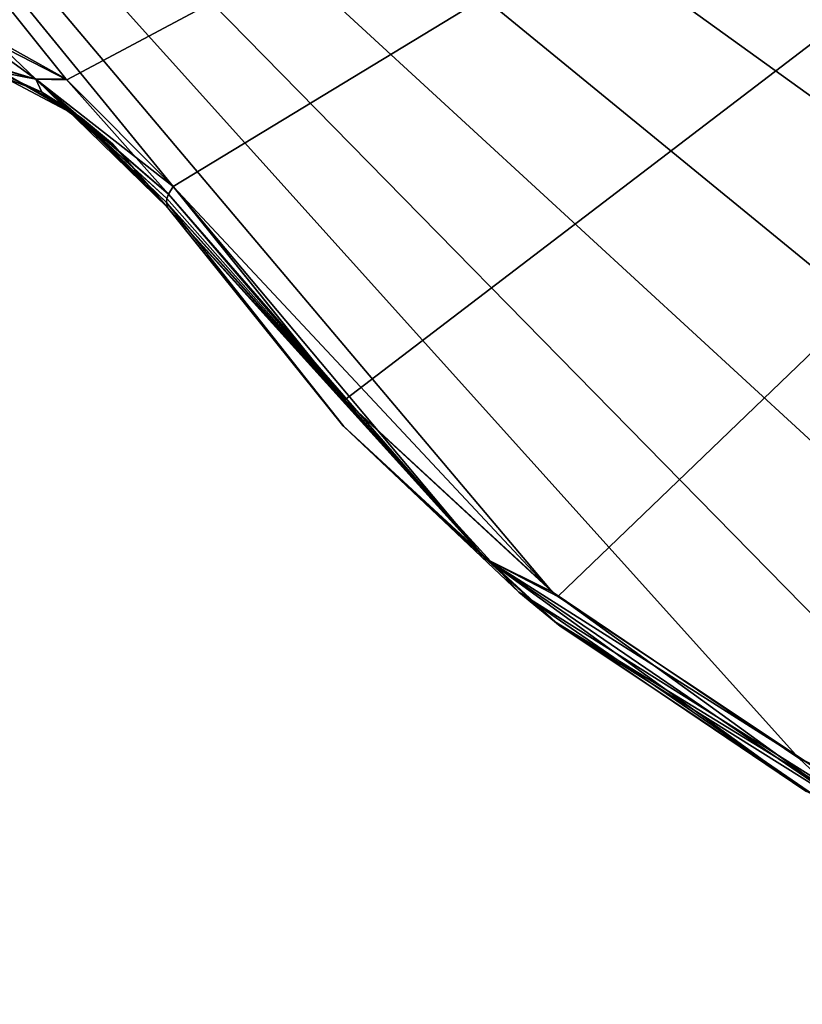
# Model space of a CAD drawing. Header units: millimetres. Extents: x -125 to 125, y -46 to 12.
# Tile 27 of 256: x -86.06 to -84.04, y -39.56 to -37.02. Entities that reach past the tile are written whole.
import ezdxf

# ---------------------------------------------------------------- set-up
doc = ezdxf.new("R2010")
doc.units = ezdxf.units.MM
doc.header["$LTSCALE"] = 26.699852
for name, color, linetype in [('144', 7, 'CONTINUOUS'), ('155', 7, 'CONTINUOUS'), ('182', 7, 'CONTINUOUS'), ('183', 7, 'CONTINUOUS'), ('275', 7, 'CONTINUOUS'), ('276', 7, 'CONTINUOUS'), ('295', 7, 'CONTINUOUS'), ('296', 7, 'CONTINUOUS')]:
    doc.layers.add(name, color=color, linetype=linetype)

msp = doc.modelspace()

# ---------------------------------------------------------------- linework, layer by layer
at = {"layer": '144', "linetype": 'CONTINUOUS'}
for points in [[(-85.6779, -37.5052, -24.2763), (-84.7711, -38.4992, -24.2763), (-85.6779, -37.5052, -17.7626), (-85.6779, -37.5052, -24.2763)], [(-84.7711, -38.4992, -24.2763), (-85.6779, -37.5052, -24.2763), (-84.7711, -38.4992, -36.2338), (-84.7711, -38.4992, -24.2763)], [(-84.7711, -38.4992, -36.2338), (-85.6779, -37.5052, -24.2763), (-85.6779, -37.5052, -29.7201), (-84.7711, -38.4992, -36.2338)], [(-84.7711, -38.4992, -48.1913), (-85.6779, -37.5052, -36.2338), (-85.6779, -37.5052, -41.6777), (-84.7711, -38.4992, -48.1913)], [(-84.7711, -38.4992, -36.2338), (-85.6779, -37.5052, -36.2338), (-84.7711, -38.4992, -48.1913), (-84.7711, -38.4992, -36.2338)], [(-85.6779, -37.5052, -36.2338), (-84.7711, -38.4992, -36.2338), (-85.6779, -37.5052, -29.7201), (-85.6779, -37.5052, -36.2338)], [(-84.7711, -38.4992, -12.3188), (-85.6779, -37.5052, -0.3613), (-85.6779, -37.5052, -5.8051), (-84.7711, -38.4992, -12.3188)], [(-84.7711, -38.4992, -0.3613), (-85.6779, -37.5052, -0.3613), (-84.7711, -38.4992, -12.3188), (-84.7711, -38.4992, -0.3613)], [(-85.6779, -37.5052, -0.3613), (-84.7711, -38.4992, -0.3613), (-85.6779, -37.5052, 6.1524), (-85.6779, -37.5052, -0.3613)], [(-84.7711, -38.4992, -24.2763), (-85.6779, -37.5052, -12.3188), (-85.6779, -37.5052, -17.7626), (-84.7711, -38.4992, -24.2763)], [(-84.7711, -38.4992, -12.3188), (-85.6779, -37.5052, -12.3188), (-84.7711, -38.4992, -24.2763), (-84.7711, -38.4992, -12.3188)], [(-85.6779, -37.5052, -12.3188), (-84.7711, -38.4992, -12.3188), (-85.6779, -37.5052, -5.8051), (-85.6779, -37.5052, -12.3188)], [(-84.7711, -38.4992, -84.0639), (-85.6779, -37.5052, -72.1064), (-85.6779, -37.5052, -77.5502), (-84.7711, -38.4992, -84.0639)], [(-84.7711, -38.4992, -72.1064), (-85.6779, -37.5052, -72.1064), (-84.7711, -38.4992, -84.0639), (-84.7711, -38.4992, -72.1064)], [(-85.6779, -37.5052, -72.1064), (-84.7711, -38.4992, -72.1064), (-85.6779, -37.5052, -65.5927), (-85.6779, -37.5052, -72.1064)], [(-85.6779, -37.5052, -89.8431), (-85.2253, -38.0684, -90.2503), (-85.6779, -37.5052, -89.5077), (-85.6779, -37.5052, -89.8431)], [(-85.2253, -38.0684, -90.2503), (-85.6779, -37.5052, -84.0639), (-85.6779, -37.5052, -89.5077), (-85.2253, -38.0684, -90.2503)], [(-84.7711, -38.4992, -84.0639), (-85.6779, -37.5052, -84.0639), (-85.2253, -38.0684, -90.2503), (-84.7711, -38.4992, -84.0639)], [(-85.6779, -37.5052, -84.0639), (-84.7711, -38.4992, -84.0639), (-85.6779, -37.5052, -77.5502), (-85.6779, -37.5052, -84.0639)], [(-84.7711, -38.4992, -60.1489), (-85.6779, -37.5052, -48.1913), (-85.6779, -37.5052, -53.6352), (-84.7711, -38.4992, -60.1489)], [(-84.7711, -38.4992, -48.1913), (-85.6779, -37.5052, -48.1913), (-84.7711, -38.4992, -60.1489), (-84.7711, -38.4992, -48.1913)], [(-85.6779, -37.5052, -48.1913), (-84.7711, -38.4992, -48.1913), (-85.6779, -37.5052, -41.6777), (-85.6779, -37.5052, -48.1913)], [(-84.7711, -38.4992, -72.1064), (-85.6779, -37.5052, -60.1489), (-85.6779, -37.5052, -65.5927), (-84.7711, -38.4992, -72.1064)], [(-84.7711, -38.4992, -60.1489), (-85.6779, -37.5052, -60.1489), (-84.7711, -38.4992, -72.1064), (-84.7711, -38.4992, -60.1489)], [(-85.6779, -37.5052, -60.1489), (-84.7711, -38.4992, -60.1489), (-85.6779, -37.5052, -53.6352), (-85.6779, -37.5052, -60.1489)], [(-84.7711, -38.4992, 71.3838), (-85.6779, -37.5052, 83.3413), (-85.6779, -37.5052, 77.8975), (-84.7711, -38.4992, 71.3838)], [(-85.6779, -37.5052, 89.8431), (-84.7711, -38.4992, 83.3413), (-85.2234, -38.0705, 90.252), (-85.6779, -37.5052, 89.8431)], [(-85.6779, -37.5052, 71.3838), (-84.7711, -38.4992, 71.3838), (-85.6779, -37.5052, 77.8975), (-85.6779, -37.5052, 71.3838)], [(-85.6779, -37.5052, 59.4263), (-84.7711, -38.4992, 59.4263), (-85.6779, -37.5052, 65.94), (-85.6779, -37.5052, 59.4263)], [(-84.7711, -38.4992, 59.4263), (-85.6779, -37.5052, 71.3838), (-85.6779, -37.5052, 65.94), (-84.7711, -38.4992, 59.4263)], [(-84.7711, -38.4992, 71.3838), (-85.6779, -37.5052, 71.3838), (-84.7711, -38.4992, 59.4263), (-84.7711, -38.4992, 71.3838)], [(-84.7711, -38.4992, 83.3413), (-85.6779, -37.5052, 83.3413), (-84.7711, -38.4992, 71.3838), (-84.7711, -38.4992, 83.3413)], [(-85.6779, -37.5052, 83.3413), (-84.7711, -38.4992, 83.3413), (-85.6779, -37.5052, 89.8431), (-85.6779, -37.5052, 83.3413)], [(-84.7711, -38.4992, 59.4263), (-85.6779, -37.5052, 59.4263), (-84.7711, -38.4992, 47.4688), (-84.7711, -38.4992, 59.4263)], [(-84.7711, -38.4992, 23.5538), (-85.6779, -37.5052, 23.5538), (-84.7711, -38.4992, 11.5962), (-84.7711, -38.4992, 23.5538)], [(-85.6779, -37.5052, 23.5538), (-84.7711, -38.4992, 23.5538), (-85.6779, -37.5052, 30.0674), (-85.6779, -37.5052, 23.5538)], [(-84.7711, -38.4992, 23.5538), (-85.6779, -37.5052, 35.5113), (-85.6779, -37.5052, 30.0674), (-84.7711, -38.4992, 23.5538)], [(-84.7711, -38.4992, 11.5962), (-85.6779, -37.5052, 23.5538), (-85.6779, -37.5052, 18.1099), (-84.7711, -38.4992, 11.5962)], [(-84.7711, -38.4992, -0.3613), (-85.6779, -37.5052, 11.5962), (-85.6779, -37.5052, 6.1524), (-84.7711, -38.4992, -0.3613)], [(-84.7711, -38.4992, 11.5962), (-85.6779, -37.5052, 11.5962), (-84.7711, -38.4992, -0.3613), (-84.7711, -38.4992, 11.5962)], [(-85.6779, -37.5052, 11.5962), (-84.7711, -38.4992, 11.5962), (-85.6779, -37.5052, 18.1099), (-85.6779, -37.5052, 11.5962)], [(-84.7711, -38.4992, 47.4688), (-85.6779, -37.5052, 47.4688), (-84.7711, -38.4992, 35.5113), (-84.7711, -38.4992, 47.4688)], [(-85.6779, -37.5052, 47.4688), (-84.7711, -38.4992, 47.4688), (-85.6779, -37.5052, 53.9825), (-85.6779, -37.5052, 47.4688)], [(-84.7711, -38.4992, 47.4688), (-85.6779, -37.5052, 59.4263), (-85.6779, -37.5052, 53.9825), (-84.7711, -38.4992, 47.4688)], [(-84.7711, -38.4992, 35.5113), (-85.6779, -37.5052, 35.5113), (-84.7711, -38.4992, 23.5538), (-84.7711, -38.4992, 35.5113)], [(-85.6779, -37.5052, 35.5113), (-84.7711, -38.4992, 35.5113), (-85.6779, -37.5052, 42.025), (-85.6779, -37.5052, 35.5113)], [(-84.7711, -38.4992, 35.5113), (-85.6779, -37.5052, 47.4688), (-85.6779, -37.5052, 42.025), (-84.7711, -38.4992, 35.5113)], [(-84.6637, -38.5865, -90.7543), (-84.7711, -38.4992, -84.0639), (-85.2253, -38.0684, -90.2503), (-84.6637, -38.5865, -90.7543)], [(-85.2234, -38.0705, 90.252), (-84.7711, -38.4992, 83.3413), (-84.6783, -38.5749, 90.7412), (-85.2234, -38.0705, 90.252)], [(-83.6322, -39.2154, -36.2338), (-84.7711, -38.4992, -24.2763), (-84.7711, -38.4992, -36.2338), (-83.6322, -39.2154, -36.2338)], [(-83.6322, -39.2154, -24.2763), (-84.7711, -38.4992, -24.2763), (-83.6322, -39.2154, -36.2338), (-83.6322, -39.2154, -24.2763)], [(-83.6322, -39.2154, -48.1913), (-84.7711, -38.4992, -36.2338), (-84.7711, -38.4992, -48.1913), (-83.6322, -39.2154, -48.1913)], [(-83.6322, -39.2154, -36.2338), (-84.7711, -38.4992, -36.2338), (-83.6322, -39.2154, -48.1913), (-83.6322, -39.2154, -36.2338)], [(-83.6322, -39.2154, -12.3188), (-84.7711, -38.4992, -0.3613), (-84.7711, -38.4992, -12.3188), (-83.6322, -39.2154, -12.3188)], [(-83.6322, -39.2154, -0.3613), (-84.7711, -38.4992, -0.3613), (-83.6322, -39.2154, -12.3188), (-83.6322, -39.2154, -0.3613)], [(-83.6322, -39.2154, -24.2763), (-84.7711, -38.4992, -12.3188), (-84.7711, -38.4992, -24.2763), (-83.6322, -39.2154, -24.2763)], [(-83.6322, -39.2154, -12.3188), (-84.7711, -38.4992, -12.3188), (-83.6322, -39.2154, -24.2763), (-83.6322, -39.2154, -12.3188)], [(-83.6322, -39.2154, -84.0639), (-84.7711, -38.4992, -72.1064), (-84.7711, -38.4992, -84.0639), (-83.6322, -39.2154, -84.0639)], [(-83.6322, -39.2154, -72.1064), (-84.7711, -38.4992, -72.1064), (-83.6322, -39.2154, -84.0639), (-83.6322, -39.2154, -72.1064)], [(-83.9955, -39.0322, -91.35), (-84.7711, -38.4992, -84.0639), (-84.6637, -38.5865, -90.7543), (-83.9955, -39.0322, -91.35)], [(-83.6322, -39.2154, -84.0639), (-84.7711, -38.4992, -84.0639), (-83.9955, -39.0322, -91.35), (-83.6322, -39.2154, -84.0639)], [(-83.6322, -39.2154, -60.1489), (-84.7711, -38.4992, -48.1913), (-84.7711, -38.4992, -60.1489), (-83.6322, -39.2154, -60.1489)], [(-83.6322, -39.2154, -48.1913), (-84.7711, -38.4992, -48.1913), (-83.6322, -39.2154, -60.1489), (-83.6322, -39.2154, -48.1913)], [(-83.6322, -39.2154, -72.1064), (-84.7711, -38.4992, -60.1489), (-84.7711, -38.4992, -72.1064), (-83.6322, -39.2154, -72.1064)], [(-83.6322, -39.2154, -60.1489), (-84.7711, -38.4992, -60.1489), (-83.6322, -39.2154, -72.1064), (-83.6322, -39.2154, -60.1489)], [(-83.6322, -39.2154, 71.3838), (-84.7711, -38.4992, 71.3838), (-83.6322, -39.2154, 59.4263), (-83.6322, -39.2154, 71.3838)], [(-83.6322, -39.2154, 71.3838), (-84.7711, -38.4992, 83.3413), (-84.7711, -38.4992, 71.3838), (-83.6322, -39.2154, 71.3838)], [(-83.6322, -39.2154, 59.4263), (-84.7711, -38.4992, 59.4263), (-83.6322, -39.2154, 47.4688), (-83.6322, -39.2154, 59.4263)], [(-83.6322, -39.2154, 59.4263), (-84.7711, -38.4992, 71.3838), (-84.7711, -38.4992, 59.4263), (-83.6322, -39.2154, 59.4263)], [(-83.6322, -39.2154, 83.3413), (-84.7711, -38.4992, 83.3413), (-83.6322, -39.2154, 71.3838), (-83.6322, -39.2154, 83.3413)], [(-84.7711, -38.4992, 83.3413), (-83.6322, -39.2154, 83.3413), (-84.6783, -38.5749, 90.7412), (-84.7711, -38.4992, 83.3413)], [(-83.6322, -39.2154, 11.5962), (-84.7711, -38.4992, 23.5538), (-84.7711, -38.4992, 11.5962), (-83.6322, -39.2154, 11.5962)], [(-83.6322, -39.2154, 23.5538), (-84.7711, -38.4992, 23.5538), (-83.6322, -39.2154, 11.5962), (-83.6322, -39.2154, 23.5538)], [(-83.6322, -39.2154, -0.3613), (-84.7711, -38.4992, 11.5962), (-84.7711, -38.4992, -0.3613), (-83.6322, -39.2154, -0.3613)], [(-83.6322, -39.2154, 11.5962), (-84.7711, -38.4992, 11.5962), (-83.6322, -39.2154, -0.3613), (-83.6322, -39.2154, 11.5962)], [(-83.6322, -39.2154, 47.4688), (-84.7711, -38.4992, 47.4688), (-83.6322, -39.2154, 35.5113), (-83.6322, -39.2154, 47.4688)], [(-83.6322, -39.2154, 47.4688), (-84.7711, -38.4992, 59.4263), (-84.7711, -38.4992, 47.4688), (-83.6322, -39.2154, 47.4688)], [(-83.6322, -39.2154, 35.5113), (-84.7711, -38.4992, 47.4688), (-84.7711, -38.4992, 35.5113), (-83.6322, -39.2154, 35.5113)], [(-83.6322, -39.2154, 23.5538), (-84.7711, -38.4992, 35.5113), (-84.7711, -38.4992, 23.5538), (-83.6322, -39.2154, 23.5538)], [(-83.6322, -39.2154, 35.5113), (-84.7711, -38.4992, 35.5113), (-83.6322, -39.2154, 23.5538), (-83.6322, -39.2154, 35.5113)], [(-84.6783, -38.5749, 90.7412), (-83.6322, -39.2154, 83.3413), (-84.0286, -39.0136, 91.3206), (-84.6783, -38.5749, 90.7412)]]:
    msp.add_3dface(points, dxfattribs=at)
at = {"layer": '155', "linetype": 'CONTINUOUS'}
for points in [[(-86.0038, -37.2058, -89.5081), (-86.1813, -37.126, -77.5502), (-86.2904, -37.096, -89.2073), (-86.0038, -37.2058, -89.5081)], [(-85.8989, -37.2749, 42.025), (-86.1813, -37.126, 53.9825), (-86.1813, -37.126, 42.025), (-85.8989, -37.2749, 42.025)], [(-85.8989, -37.2749, 53.9825), (-86.1813, -37.126, 53.9825), (-85.8989, -37.2749, 42.025), (-85.8989, -37.2749, 53.9825)], [(-85.8989, -37.2749, 53.9825), (-86.1813, -37.126, 65.94), (-86.1813, -37.126, 53.9825), (-85.8989, -37.2749, 53.9825)], [(-85.8989, -37.2749, 65.94), (-86.1813, -37.126, 65.94), (-85.8989, -37.2749, 53.9825), (-85.8989, -37.2749, 65.94)], [(-85.8989, -37.2749, 42.025), (-86.1813, -37.126, 42.025), (-85.8989, -37.2749, 30.0674), (-85.8989, -37.2749, 42.025)], [(-85.8989, -37.2749, 18.1099), (-86.1813, -37.126, 18.1099), (-85.8989, -37.2749, 6.1524), (-85.8989, -37.2749, 18.1099)], [(-85.8989, -37.2749, 18.1099), (-86.1813, -37.126, 30.0674), (-86.1813, -37.126, 18.1099), (-85.8989, -37.2749, 18.1099)], [(-85.8989, -37.2749, 30.0674), (-86.1813, -37.126, 30.0674), (-85.8989, -37.2749, 18.1099), (-85.8989, -37.2749, 30.0674)], [(-85.8989, -37.2749, 30.0674), (-86.1813, -37.126, 42.025), (-86.1813, -37.126, 30.0674), (-85.8989, -37.2749, 30.0674)], [(-86.1813, -37.126, 77.8975), (-85.8989, -37.2749, 77.8975), (-86.103, -37.1561, 89.4046), (-86.1813, -37.126, 77.8975)], [(-85.8989, -37.2749, 77.8975), (-86.1813, -37.126, 77.8975), (-85.8989, -37.2749, 65.94), (-85.8989, -37.2749, 77.8975)], [(-85.8989, -37.2749, 65.94), (-86.1813, -37.126, 77.8975), (-86.1813, -37.126, 65.94), (-85.8989, -37.2749, 65.94)], [(-85.8989, -37.2749, 6.1524), (-86.1813, -37.126, 18.1099), (-86.1813, -37.126, 6.1524), (-85.8989, -37.2749, 6.1524)], [(-85.8989, -37.2749, -65.5927), (-86.1813, -37.126, -65.5927), (-85.8989, -37.2749, -77.5502), (-85.8989, -37.2749, -65.5927)], [(-85.8989, -37.2749, -65.5927), (-86.1813, -37.126, -53.6352), (-86.1813, -37.126, -65.5927), (-85.8989, -37.2749, -65.5927)], [(-85.8989, -37.2749, -53.6352), (-86.1813, -37.126, -53.6352), (-85.8989, -37.2749, -65.5927), (-85.8989, -37.2749, -53.6352)], [(-85.8989, -37.2749, -53.6352), (-86.1813, -37.126, -41.6777), (-86.1813, -37.126, -53.6352), (-85.8989, -37.2749, -53.6352)], [(-85.8989, -37.2749, -41.6777), (-86.1813, -37.126, -41.6777), (-85.8989, -37.2749, -53.6352), (-85.8989, -37.2749, -41.6777)], [(-85.8989, -37.2749, -77.5502), (-86.1813, -37.126, -77.5502), (-86.0038, -37.2058, -89.5081), (-85.8989, -37.2749, -77.5502)], [(-85.8989, -37.2749, -77.5502), (-86.1813, -37.126, -65.5927), (-86.1813, -37.126, -77.5502), (-85.8989, -37.2749, -77.5502)], [(-85.8989, -37.2749, -17.7626), (-86.1813, -37.126, -5.8051), (-86.1813, -37.126, -17.7626), (-85.8989, -37.2749, -17.7626)], [(-85.8989, -37.2749, -5.8051), (-86.1813, -37.126, -5.8051), (-85.8989, -37.2749, -17.7626), (-85.8989, -37.2749, -5.8051)], [(-85.8989, -37.2749, -5.8051), (-86.1813, -37.126, 6.1524), (-86.1813, -37.126, -5.8051), (-85.8989, -37.2749, -5.8051)], [(-85.8989, -37.2749, 6.1524), (-86.1813, -37.126, 6.1524), (-85.8989, -37.2749, -5.8051), (-85.8989, -37.2749, 6.1524)], [(-85.8989, -37.2749, -41.6777), (-86.1813, -37.126, -29.7201), (-86.1813, -37.126, -41.6777), (-85.8989, -37.2749, -41.6777)], [(-85.8989, -37.2749, -29.7201), (-86.1813, -37.126, -29.7201), (-85.8989, -37.2749, -41.6777), (-85.8989, -37.2749, -29.7201)], [(-85.8989, -37.2749, -29.7201), (-86.1813, -37.126, -17.7626), (-86.1813, -37.126, -29.7201), (-85.8989, -37.2749, -29.7201)], [(-85.8989, -37.2749, -17.7626), (-86.1813, -37.126, -17.7626), (-85.8989, -37.2749, -29.7201), (-85.8989, -37.2749, -17.7626)], [(-86.103, -37.1561, 89.4046), (-85.8989, -37.2749, 77.8975), (-85.93, -37.2524, 89.5848), (-86.103, -37.1561, 89.4046)], [(-85.8215, -37.3396, -89.5077), (-86.0038, -37.2058, -89.5081), (-85.9272, -37.2543, -89.5877), (-85.8215, -37.3396, -89.5077)], [(-85.8215, -37.3396, -89.5077), (-85.8989, -37.2749, -77.5502), (-86.0038, -37.2058, -89.5081), (-85.8215, -37.3396, -89.5077)], [(-85.8989, -37.2749, 77.8975), (-85.6779, -37.5052, 77.8975), (-85.93, -37.2524, 89.5848), (-85.8989, -37.2749, 77.8975)], [(-85.6779, -37.5052, 83.3413), (-85.6779, -37.5052, 89.8431), (-85.93, -37.2524, 89.5848), (-85.6779, -37.5052, 83.3413)], [(-85.6779, -37.5052, 77.8975), (-85.6779, -37.5052, 83.3413), (-85.93, -37.2524, 89.5848), (-85.6779, -37.5052, 77.8975)], [(-85.6779, -37.5052, -89.8431), (-85.8215, -37.3396, -89.5077), (-85.9272, -37.2543, -89.5877), (-85.6779, -37.5052, -89.8431)], [(-85.6779, -37.5052, 71.3838), (-85.6779, -37.5052, 77.8975), (-85.8989, -37.2749, 77.8975), (-85.6779, -37.5052, 71.3838)], [(-85.6779, -37.5052, 65.94), (-85.6779, -37.5052, 71.3838), (-85.8989, -37.2749, 77.8975), (-85.6779, -37.5052, 65.94)], [(-85.6779, -37.5052, 59.4263), (-85.6779, -37.5052, 65.94), (-85.8989, -37.2749, 65.94), (-85.6779, -37.5052, 59.4263)], [(-85.6779, -37.5052, 53.9825), (-85.6779, -37.5052, 59.4263), (-85.8989, -37.2749, 65.94), (-85.6779, -37.5052, 53.9825)], [(-85.6779, -37.5052, 65.94), (-85.8989, -37.2749, 77.8975), (-85.8989, -37.2749, 65.94), (-85.6779, -37.5052, 65.94)], [(-85.6779, -37.5052, 47.4688), (-85.6779, -37.5052, 53.9825), (-85.8989, -37.2749, 53.9825), (-85.6779, -37.5052, 47.4688)], [(-85.6779, -37.5052, 42.025), (-85.6779, -37.5052, 47.4688), (-85.8989, -37.2749, 53.9825), (-85.6779, -37.5052, 42.025)], [(-85.6779, -37.5052, 53.9825), (-85.8989, -37.2749, 65.94), (-85.8989, -37.2749, 53.9825), (-85.6779, -37.5052, 53.9825)], [(-85.6779, -37.5052, 35.5113), (-85.6779, -37.5052, 42.025), (-85.8989, -37.2749, 42.025), (-85.6779, -37.5052, 35.5113)], [(-85.6779, -37.5052, 30.0674), (-85.6779, -37.5052, 35.5113), (-85.8989, -37.2749, 42.025), (-85.6779, -37.5052, 30.0674)], [(-85.6779, -37.5052, 42.025), (-85.8989, -37.2749, 53.9825), (-85.8989, -37.2749, 42.025), (-85.6779, -37.5052, 42.025)], [(-85.6779, -37.5052, -84.0639), (-85.6779, -37.5052, -77.5502), (-85.8989, -37.2749, -77.5502), (-85.6779, -37.5052, -84.0639)], [(-85.6779, -37.5052, -89.5077), (-85.6779, -37.5052, -84.0639), (-85.8989, -37.2749, -77.5502), (-85.6779, -37.5052, -89.5077)], [(-85.6779, -37.5052, -77.5502), (-85.8989, -37.2749, -65.5927), (-85.8989, -37.2749, -77.5502), (-85.6779, -37.5052, -77.5502)], [(-85.6779, -37.5052, -89.5077), (-85.8989, -37.2749, -77.5502), (-85.8215, -37.3396, -89.5077), (-85.6779, -37.5052, -89.5077)], [(-85.6779, -37.5052, -60.1489), (-85.6779, -37.5052, -53.6352), (-85.8989, -37.2749, -53.6352), (-85.6779, -37.5052, -60.1489)], [(-85.6779, -37.5052, -65.5927), (-85.6779, -37.5052, -60.1489), (-85.8989, -37.2749, -53.6352), (-85.6779, -37.5052, -65.5927)], [(-85.6779, -37.5052, -53.6352), (-85.8989, -37.2749, -41.6777), (-85.8989, -37.2749, -53.6352), (-85.6779, -37.5052, -53.6352)], [(-85.6779, -37.5052, -72.1064), (-85.6779, -37.5052, -65.5927), (-85.8989, -37.2749, -65.5927), (-85.6779, -37.5052, -72.1064)], [(-85.6779, -37.5052, -77.5502), (-85.6779, -37.5052, -72.1064), (-85.8989, -37.2749, -65.5927), (-85.6779, -37.5052, -77.5502)], [(-85.6779, -37.5052, -65.5927), (-85.8989, -37.2749, -53.6352), (-85.8989, -37.2749, -65.5927), (-85.6779, -37.5052, -65.5927)], [(-85.6779, -37.5052, -41.6777), (-85.8989, -37.2749, -29.7201), (-85.8989, -37.2749, -41.6777), (-85.6779, -37.5052, -41.6777)], [(-85.6779, -37.5052, -17.7626), (-85.8989, -37.2749, -5.8051), (-85.8989, -37.2749, -17.7626), (-85.6779, -37.5052, -17.7626)], [(-85.6779, -37.5052, -29.7201), (-85.6779, -37.5052, -24.2763), (-85.8989, -37.2749, -17.7626), (-85.6779, -37.5052, -29.7201)], [(-85.6779, -37.5052, -24.2763), (-85.6779, -37.5052, -17.7626), (-85.8989, -37.2749, -17.7626), (-85.6779, -37.5052, -24.2763)], [(-85.6779, -37.5052, -5.8051), (-85.8989, -37.2749, 6.1524), (-85.8989, -37.2749, -5.8051), (-85.6779, -37.5052, -5.8051)], [(-85.6779, -37.5052, -17.7626), (-85.6779, -37.5052, -12.3188), (-85.8989, -37.2749, -5.8051), (-85.6779, -37.5052, -17.7626)], [(-85.6779, -37.5052, -12.3188), (-85.6779, -37.5052, -5.8051), (-85.8989, -37.2749, -5.8051), (-85.6779, -37.5052, -12.3188)], [(-85.6779, -37.5052, 6.1524), (-85.8989, -37.2749, 18.1099), (-85.8989, -37.2749, 6.1524), (-85.6779, -37.5052, 6.1524)], [(-85.6779, -37.5052, -5.8051), (-85.6779, -37.5052, -0.3613), (-85.8989, -37.2749, 6.1524), (-85.6779, -37.5052, -5.8051)], [(-85.6779, -37.5052, -0.3613), (-85.6779, -37.5052, 6.1524), (-85.8989, -37.2749, 6.1524), (-85.6779, -37.5052, -0.3613)], [(-85.6779, -37.5052, 18.1099), (-85.8989, -37.2749, 30.0674), (-85.8989, -37.2749, 18.1099), (-85.6779, -37.5052, 18.1099)], [(-85.6779, -37.5052, 6.1524), (-85.6779, -37.5052, 11.5962), (-85.8989, -37.2749, 18.1099), (-85.6779, -37.5052, 6.1524)], [(-85.6779, -37.5052, 11.5962), (-85.6779, -37.5052, 18.1099), (-85.8989, -37.2749, 18.1099), (-85.6779, -37.5052, 11.5962)], [(-85.6779, -37.5052, 30.0674), (-85.8989, -37.2749, 42.025), (-85.8989, -37.2749, 30.0674), (-85.6779, -37.5052, 30.0674)], [(-85.6779, -37.5052, 18.1099), (-85.6779, -37.5052, 23.5538), (-85.8989, -37.2749, 30.0674), (-85.6779, -37.5052, 18.1099)], [(-85.6779, -37.5052, 23.5538), (-85.6779, -37.5052, 30.0674), (-85.8989, -37.2749, 30.0674), (-85.6779, -37.5052, 23.5538)], [(-85.6779, -37.5052, -36.2338), (-85.6779, -37.5052, -29.7201), (-85.8989, -37.2749, -29.7201), (-85.6779, -37.5052, -36.2338)], [(-85.6779, -37.5052, -29.7201), (-85.8989, -37.2749, -17.7626), (-85.8989, -37.2749, -29.7201), (-85.6779, -37.5052, -29.7201)], [(-85.6779, -37.5052, -41.6777), (-85.6779, -37.5052, -36.2338), (-85.8989, -37.2749, -29.7201), (-85.6779, -37.5052, -41.6777)], [(-85.6779, -37.5052, -48.1913), (-85.6779, -37.5052, -41.6777), (-85.8989, -37.2749, -41.6777), (-85.6779, -37.5052, -48.1913)], [(-85.6779, -37.5052, -53.6352), (-85.6779, -37.5052, -48.1913), (-85.8989, -37.2749, -41.6777), (-85.6779, -37.5052, -53.6352)], [(-85.6779, -37.5052, -89.8431), (-85.6779, -37.5052, -89.5077), (-85.8215, -37.3396, -89.5077), (-85.6779, -37.5052, -89.8431)]]:
    msp.add_3dface(points, dxfattribs=at)
at = {"layer": '182', "color": 7, "linetype": 'CONTINUOUS'}
for points in [[(-88.4824, -33.9986, -87.2298), (-79.9765, -33.9986, -95.0891), (-87.0322, -37.0768, -88.6016), (-88.4824, -33.9986, -87.2298)], [(-87.0322, -37.0768, -88.6016), (-79.9765, -33.9986, -95.0891), (-86.8096, -37.0016, -88.8215), (-87.0322, -37.0768, -88.6016)], [(-86.3389, -36.9999, -89.2791), (-79.9765, -33.9986, -95.0891), (-86.2097, -37.036, -89.403), (-86.3389, -36.9999, -89.2791)], [(-86.2097, -37.036, -89.403), (-79.9765, -33.9986, -95.0891), (-85.9391, -37.1742, -89.6598), (-86.2097, -37.036, -89.403)], [(-85.9391, -37.1742, -89.6598), (-79.9765, -33.9986, -95.0891), (-85.6646, -37.4501, -89.9155), (-85.9391, -37.1742, -89.6598)], [(-85.6646, -37.4501, -89.9155), (-79.9765, -33.9986, -95.0891), (-85.2207, -38.0021, -90.323), (-85.6646, -37.4501, -89.9155)], [(-85.2207, -38.0021, -90.323), (-79.9765, -33.9986, -95.0891), (-84.6699, -38.5098, -90.8275), (-85.2207, -38.0021, -90.323)], [(-84.6699, -38.5098, -90.8275), (-79.9765, -33.9986, -95.0891), (-84.0146, -38.9465, -91.4236), (-84.6699, -38.5098, -90.8275)]]:
    msp.add_3dface(points, dxfattribs=at)
at = {"layer": '183', "color": 7, "linetype": 'CONTINUOUS'}
for points in [[(-86.1325, -37.0661, 89.4766), (-85.9421, -37.1721, 89.657), (-88.4848, -33.9986, 87.2274), (-86.1325, -37.0661, 89.4766)], [(-85.9421, -37.1721, 89.657), (-85.6646, -37.4501, 89.9155), (-88.4848, -33.9986, 87.2274), (-85.9421, -37.1721, 89.657)], [(-85.6646, -37.4501, 89.9155), (-84.6843, -38.4984, 90.8143), (-88.4848, -33.9986, 87.2274), (-85.6646, -37.4501, 89.9155)], [(-84.6843, -38.4984, 90.8143), (-84.047, -38.9283, 91.3942), (-88.4848, -33.9986, 87.2274), (-84.6843, -38.4984, 90.8143)], [(-84.047, -38.9283, 91.3942), (-83.3176, -39.2656, 92.0517), (-88.4848, -33.9986, 87.2274), (-84.047, -38.9283, 91.3942)], [(-83.3176, -39.2656, 92.0517), (-82.518, -39.4839, 92.7641), (-88.4848, -33.9986, 87.2274), (-83.3176, -39.2656, 92.0517)], [(-82.518, -39.4839, 92.7641), (-81.6804, -39.5646, 93.5006), (-88.4848, -33.9986, 87.2274), (-82.518, -39.4839, 92.7641)], [(-81.6804, -39.5646, 93.5006), (-80.8426, -39.5013, 94.2274), (-88.4848, -33.9986, 87.2274), (-81.6804, -39.5646, 93.5006)], [(-88.4848, -33.9986, 87.2274), (-80.0403, -39.3003, 94.9144), (-79.9791, -33.9986, 95.0869), (-88.4848, -33.9986, 87.2274)], [(-80.8426, -39.5013, 94.2274), (-80.0403, -39.3003, 94.9144), (-88.4848, -33.9986, 87.2274), (-80.8426, -39.5013, 94.2274)], [(-85.2188, -38.0041, 90.3248), (-84.6843, -38.4984, 90.8143), (-85.6646, -37.4501, 89.9155), (-85.2188, -38.0041, 90.3248)]]:
    msp.add_3dface(points, dxfattribs=at)
at = {"layer": '275', "linetype": 'CONTINUOUS'}
for points in [[(-85.6767, -37.4698, -89.8976), (-85.2207, -38.0021, -90.323), (-85.6808, -37.4813, -89.8838), (-85.6767, -37.4698, -89.8976)], [(-85.6646, -37.4501, -89.9155), (-85.2207, -38.0021, -90.323), (-85.6767, -37.4698, -89.8976), (-85.6646, -37.4501, -89.9155)], [(-85.2207, -38.0021, -90.323), (-85.682, -37.4911, -89.8698), (-85.6808, -37.4813, -89.8838), (-85.2207, -38.0021, -90.323)], [(-84.858, -38.4122, -90.6262), (-85.6779, -37.5052, -89.8431), (-85.682, -37.4911, -89.8698), (-84.858, -38.4122, -90.6262)], [(-85.2207, -38.0021, -90.323), (-84.858, -38.4122, -90.6262), (-85.682, -37.4911, -89.8698), (-85.2207, -38.0021, -90.323)], [(-85.2253, -38.0684, -90.2503), (-85.6779, -37.5052, -89.8431), (-84.858, -38.4122, -90.6262), (-85.2253, -38.0684, -90.2503)], [(-85.2207, -38.0021, -90.323), (-84.6699, -38.5098, -90.8275), (-84.858, -38.4122, -90.6262), (-85.2207, -38.0021, -90.323)], [(-84.6637, -38.5865, -90.7543), (-85.2253, -38.0684, -90.2503), (-84.858, -38.4122, -90.6262), (-84.6637, -38.5865, -90.7543)], [(-84.6699, -38.5098, -90.8275), (-84.0146, -38.9465, -91.4236), (-84.858, -38.4122, -90.6262), (-84.6699, -38.5098, -90.8275)], [(-83.9016, -39.0644, -91.4969), (-84.6637, -38.5865, -90.7543), (-84.858, -38.4122, -90.6262), (-83.9016, -39.0644, -91.4969)], [(-84.0146, -38.9465, -91.4236), (-83.9016, -39.0644, -91.4969), (-84.858, -38.4122, -90.6262), (-84.0146, -38.9465, -91.4236)], [(-83.9955, -39.0322, -91.35), (-84.6637, -38.5865, -90.7543), (-83.9016, -39.0644, -91.4969), (-83.9955, -39.0322, -91.35)]]:
    msp.add_3dface(points, dxfattribs=at)
at = {"layer": '276', "linetype": 'CONTINUOUS'}
for points in [[(-86.2097, -37.036, -89.403), (-86.0193, -37.1722, -89.5635), (-86.4044, -37.0561, -89.1724), (-86.2097, -37.036, -89.403)], [(-86.2097, -37.036, -89.403), (-85.9391, -37.1742, -89.6598), (-86.0193, -37.1722, -89.5635), (-86.2097, -37.036, -89.403)], [(-86.0193, -37.1722, -89.5635), (-86.2904, -37.096, -89.2073), (-86.4044, -37.0561, -89.1724), (-86.0193, -37.1722, -89.5635)], [(-86.0038, -37.2058, -89.5081), (-86.2904, -37.096, -89.2073), (-86.0193, -37.1722, -89.5635), (-86.0038, -37.2058, -89.5081)], [(-85.6767, -37.4698, -89.8976), (-85.9272, -37.2543, -89.5877), (-86.0193, -37.1722, -89.5635), (-85.6767, -37.4698, -89.8976)], [(-85.9272, -37.2543, -89.5877), (-86.0038, -37.2058, -89.5081), (-86.0193, -37.1722, -89.5635), (-85.9272, -37.2543, -89.5877)], [(-85.9391, -37.1742, -89.6598), (-85.6646, -37.4501, -89.9155), (-86.0193, -37.1722, -89.5635), (-85.9391, -37.1742, -89.6598)], [(-85.6646, -37.4501, -89.9155), (-85.6767, -37.4698, -89.8976), (-86.0193, -37.1722, -89.5635), (-85.6646, -37.4501, -89.9155)], [(-85.6779, -37.5052, -89.8431), (-85.9272, -37.2543, -89.5877), (-85.682, -37.4911, -89.8698), (-85.6779, -37.5052, -89.8431)], [(-85.9272, -37.2543, -89.5877), (-85.6767, -37.4698, -89.8976), (-85.6808, -37.4813, -89.8838), (-85.9272, -37.2543, -89.5877)], [(-85.682, -37.4911, -89.8698), (-85.9272, -37.2543, -89.5877), (-85.6808, -37.4813, -89.8838), (-85.682, -37.4911, -89.8698)]]:
    msp.add_3dface(points, dxfattribs=at)
at = {"layer": '295', "linetype": 'CONTINUOUS'}
for points in [[(-86.2097, -37.036, 89.4029), (-86.4044, -37.0561, 89.1724), (-86.0193, -37.1722, 89.5635), (-86.2097, -37.036, 89.4029)], [(-86.1325, -37.0661, 89.4766), (-86.2097, -37.036, 89.4029), (-86.0193, -37.1722, 89.5635), (-86.1325, -37.0661, 89.4766)], [(-86.4044, -37.0561, 89.1724), (-86.103, -37.1561, 89.4046), (-86.0193, -37.1722, 89.5635), (-86.4044, -37.0561, 89.1724)], [(-85.9421, -37.1721, 89.657), (-86.1325, -37.0661, 89.4766), (-86.0193, -37.1722, 89.5635), (-85.9421, -37.1721, 89.657)], [(-86.103, -37.1561, 89.4046), (-85.93, -37.2524, 89.5848), (-86.0193, -37.1722, 89.5635), (-86.103, -37.1561, 89.4046)], [(-85.9421, -37.1721, 89.657), (-86.0193, -37.1722, 89.5635), (-85.6767, -37.4698, 89.8976), (-85.9421, -37.1721, 89.657)], [(-86.0193, -37.1722, 89.5635), (-85.6779, -37.5052, 89.8431), (-85.682, -37.4911, 89.8698), (-86.0193, -37.1722, 89.5635)], [(-85.93, -37.2524, 89.5848), (-85.6779, -37.5052, 89.8431), (-86.0193, -37.1722, 89.5635), (-85.93, -37.2524, 89.5848)], [(-85.6808, -37.4813, 89.8838), (-86.0193, -37.1722, 89.5635), (-85.682, -37.4911, 89.8698), (-85.6808, -37.4813, 89.8838)], [(-85.6767, -37.4698, 89.8976), (-86.0193, -37.1722, 89.5635), (-85.6808, -37.4813, 89.8838), (-85.6767, -37.4698, 89.8976)], [(-85.6646, -37.4501, 89.9155), (-85.9421, -37.1721, 89.657), (-85.6767, -37.4698, 89.8976), (-85.6646, -37.4501, 89.9155)]]:
    msp.add_3dface(points, dxfattribs=at)
at = {"layer": '296', "linetype": 'CONTINUOUS'}
for points in [[(-85.6767, -37.4698, 89.8976), (-85.6808, -37.4813, 89.8838), (-84.858, -38.4122, 90.6262), (-85.6767, -37.4698, 89.8976)], [(-85.6646, -37.4501, 89.9155), (-85.6767, -37.4698, 89.8976), (-84.858, -38.4122, 90.6262), (-85.6646, -37.4501, 89.9155)], [(-85.2188, -38.0041, 90.3248), (-85.6646, -37.4501, 89.9155), (-84.858, -38.4122, 90.6262), (-85.2188, -38.0041, 90.3248)], [(-85.6808, -37.4813, 89.8838), (-85.682, -37.4911, 89.8698), (-84.858, -38.4122, 90.6262), (-85.6808, -37.4813, 89.8838)], [(-85.682, -37.4911, 89.8698), (-85.2234, -38.0705, 90.252), (-84.858, -38.4122, 90.6262), (-85.682, -37.4911, 89.8698)], [(-85.6779, -37.5052, 89.8431), (-85.2234, -38.0705, 90.252), (-85.682, -37.4911, 89.8698), (-85.6779, -37.5052, 89.8431)], [(-84.6843, -38.4984, 90.8143), (-85.2188, -38.0041, 90.3248), (-84.858, -38.4122, 90.6262), (-84.6843, -38.4984, 90.8143)], [(-85.2234, -38.0705, 90.252), (-84.6783, -38.5749, 90.7412), (-84.858, -38.4122, 90.6262), (-85.2234, -38.0705, 90.252)], [(-84.6843, -38.4984, 90.8143), (-84.858, -38.4122, 90.6262), (-83.9016, -39.0643, 91.4969), (-84.6843, -38.4984, 90.8143)], [(-84.6783, -38.5749, 90.7412), (-84.0286, -39.0136, 91.3206), (-84.858, -38.4122, 90.6262), (-84.6783, -38.5749, 90.7412)], [(-84.858, -38.4122, 90.6262), (-84.0286, -39.0136, 91.3206), (-83.9016, -39.0643, 91.4969), (-84.858, -38.4122, 90.6262)], [(-84.047, -38.9283, 91.3942), (-84.6843, -38.4984, 90.8143), (-83.9016, -39.0643, 91.4969), (-84.047, -38.9283, 91.3942)], [(-83.3176, -39.2656, 92.0517), (-84.047, -38.9283, 91.3942), (-83.9016, -39.0643, 91.4969), (-83.3176, -39.2656, 92.0517)]]:
    msp.add_3dface(points, dxfattribs=at)

doc.saveas('drawing.dxf')
